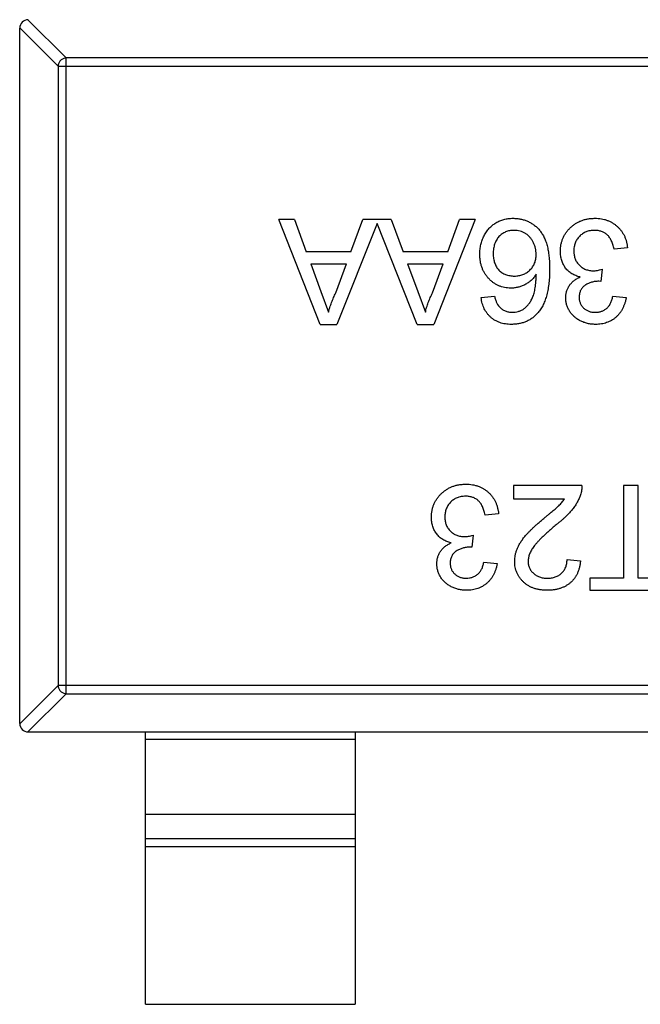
# Model space of a CAD drawing. Header units: millimetres. Extents: x 72 to 239, y 133 to 319.
# Tile 69 of 240: x 157.79 to 159.27, y 170.09 to 172.44. Entities that reach past the tile are written whole.
import ezdxf

# ---------------------------------------------------------------- set-up
doc = ezdxf.new("R2010")
doc.units = ezdxf.units.MM
doc.header["$LTSCALE"] = 5
doc.layers.get('0').update_dxf_attribs({"linetype": 'CONTINUOUS'})

msp = doc.modelspace()

# ---------------------------------------------------------------- linework, layer by layer
for p, q in [((157.8071, 172.4391), (157.8986, 172.3477)), ((157.8789, 172.328), (157.7875, 172.4194)), ((157.7875, 170.7591), (157.7875, 172.4191)), ((157.8789, 172.328), (160.696, 172.328)), ((157.8789, 172.328), (157.8789, 170.8502)), ((160.6763, 172.3477), (157.8986, 172.3477)), ((157.8986, 170.8305), (157.8986, 172.3477)), ((158.4429, 171.9619), (158.4055, 171.9619)), ((158.5047, 171.7119), (158.4055, 171.9619)), ((158.4429, 171.9619), (158.4713, 171.885)), ((158.64, 171.9524), (158.5445, 171.7119)), ((158.5779, 171.885), (158.6063, 171.9619)), ((158.6736, 171.9619), (158.6063, 171.9619)), ((158.7355, 171.7119), (158.64, 171.9524)), ((158.6736, 171.9619), (158.7021, 171.885)), ((158.8745, 171.9619), (158.7753, 171.7119)), ((158.8087, 171.885), (158.8371, 171.9619)), ((158.8745, 171.9619), (158.8371, 171.9619)), ((158.5779, 171.885), (158.4713, 171.885)), ((158.8087, 171.885), (158.7021, 171.885)), ((159.2377, 171.8946), (159.2057, 171.8914)), ((158.4819, 171.8561), (158.5673, 171.8561)), ((158.4819, 171.8561), (158.5062, 171.7904)), ((158.5417, 171.7869), (158.5673, 171.8561)), ((158.7127, 171.8561), (158.798, 171.8561)), ((158.7127, 171.8561), (158.737, 171.7904)), ((158.7725, 171.7869), (158.798, 171.8561)), ((159.1771, 171.8433), (159.1738, 171.8145)), ((159.1738, 171.8145), (159.1692, 171.8148)), ((158.5062, 171.7904), (158.5246, 171.7407)), ((158.737, 171.7904), (158.7554, 171.7407)), ((158.8884, 171.776), (158.9204, 171.7792)), ((159.2025, 171.7792), (159.2345, 171.776)), ((158.5047, 171.7119), (158.5445, 171.7119)), ((158.7355, 171.7119), (158.7753, 171.7119)), ((159.1288, 171.3273), (158.9653, 171.3273)), ((158.9653, 171.3273), (158.9653, 171.2952)), ((159.2634, 171.3273), (159.2281, 171.3273)), ((159.2281, 171.3273), (159.2281, 171.1061)), ((159.2634, 171.1061), (159.2634, 171.3273)), ((158.9653, 171.2952), (159.0876, 171.2952)), ((158.9301, 171.26), (158.898, 171.2568)), ((158.8695, 171.2087), (158.8662, 171.1798)), ((158.8662, 171.1798), (158.8615, 171.1802)), ((159.0935, 171.151), (159.1256, 171.1478)), ((158.8948, 171.1446), (158.9268, 171.1414)), ((159.2281, 171.1061), (159.148, 171.1061)), ((159.148, 171.1061), (159.148, 171.0773)), ((159.3435, 171.1061), (159.2634, 171.1061)), ((159.148, 171.0773), (159.3435, 171.0773)), ((157.7875, 170.7588), (157.8789, 170.8502)), ((160.696, 170.8502), (157.8789, 170.8502)), ((157.8986, 170.8305), (157.8071, 170.7391)), ((157.8986, 170.8305), (160.6763, 170.8305)), ((157.8075, 170.7391), (160.7675, 170.7391)), ((158.0875, 170.0891), (158.0875, 170.7391)), ((158.5875, 170.7391), (158.5875, 170.0891)), ((158.5875, 170.7213), (158.0875, 170.7213)), ((158.0875, 170.5431), (158.5875, 170.5431)), ((158.0875, 170.4851), (158.5875, 170.4851)), ((158.5875, 170.4653), (158.0875, 170.4653)), ((158.0875, 170.0891), (158.5875, 170.0891))]:
    msp.add_line(p, q)
for centre, start, end in [((157.8075, 172.4191), 90, 180), ((157.8075, 170.7591), 180, 270)]:
    msp.add_arc(centre, 0.02, start, end)
for points, knots in [([(157.8986, 172.3477), (157.896, 172.3476), (157.8909, 172.3465), (157.8845, 172.3421), (157.8801, 172.3356), (157.8789, 172.3305), (157.8789, 172.328)], [0, 0, 0, 0, 0.249032, 0.5, 0.750968, 1, 1, 1, 1]), ([(158.8852, 171.8796), (158.8853, 171.8834), (158.8856, 171.8911), (158.8875, 171.9023), (158.8907, 171.9131), (158.8945, 171.9217), (158.898, 171.9283), (158.901, 171.9328), (158.9042, 171.9372), (158.9075, 171.9413), (158.9112, 171.945), (158.9151, 171.9484), (158.9192, 171.9515), (158.9236, 171.9544), (158.9281, 171.9569), (158.9328, 171.9591), (158.9377, 171.961), (158.9427, 171.9625), (158.9478, 171.9637), (158.9532, 171.9645), (158.9586, 171.965), (158.9623, 171.9651), (158.9642, 171.9651)], [0, 0, 0, 0, 0.088899, 0.17544, 0.261633, 0.34801, 0.390819, 0.432814, 0.473776, 0.514166, 0.554107, 0.594121, 0.63362, 0.673585, 0.71348, 0.75336, 0.792891, 0.833007, 0.873643, 0.914893, 0.95695, 1, 1, 1, 1]), ([(158.9642, 171.9651), (158.9674, 171.965), (158.9736, 171.9648), (158.9826, 171.9635), (158.9912, 171.9613), (158.9994, 171.9582), (159.0072, 171.9543), (159.0144, 171.9495), (159.0213, 171.9437), (159.0276, 171.9371), (159.0334, 171.9295), (159.0383, 171.9207), (159.0425, 171.9108), (159.046, 171.8998), (159.0486, 171.8876), (159.0505, 171.8744), (159.0516, 171.86), (159.0518, 171.85), (159.0518, 171.8449)], [0, 0, 0, 0, 0.056157, 0.110133, 0.162537, 0.213912, 0.265146, 0.31651, 0.369179, 0.423123, 0.479276, 0.538691, 0.601978, 0.670125, 0.74365, 0.82281, 0.908261, 1, 1, 1, 1]), ([(159.0775, 171.8867), (159.0775, 171.8894), (159.0777, 171.8947), (159.0788, 171.9024), (159.0807, 171.9099), (159.0832, 171.917), (159.0865, 171.9239), (159.0906, 171.9304), (159.0954, 171.9366), (159.1008, 171.9424), (159.1068, 171.9478), (159.1132, 171.9524), (159.1201, 171.9563), (159.1273, 171.9595), (159.1349, 171.962), (159.1429, 171.9638), (159.1513, 171.9649), (159.157, 171.965), (159.16, 171.9651)], [0, 0, 0, 0, 0.063503, 0.124805, 0.18492, 0.244376, 0.303775, 0.364133, 0.425376, 0.488388, 0.551743, 0.61386, 0.67564, 0.737737, 0.800417, 0.864658, 0.930985, 1, 1, 1, 1]), ([(159.16, 171.9651), (159.1626, 171.9651), (159.1678, 171.965), (159.1753, 171.9639), (159.1826, 171.9625), (159.1894, 171.9603), (159.196, 171.9576), (159.2022, 171.9541), (159.2081, 171.9501), (159.2135, 171.9456), (159.2186, 171.9405), (159.2231, 171.935), (159.2269, 171.9291), (159.2303, 171.923), (159.2331, 171.9164), (159.2352, 171.9094), (159.2368, 171.9021), (159.2374, 171.8971), (159.2377, 171.8946)], [0, 0, 0, 0, 0.067794, 0.133464, 0.196934, 0.258481, 0.319787, 0.380431, 0.44099, 0.502867, 0.564806, 0.625526, 0.685604, 0.746041, 0.807347, 0.869717, 0.93379, 1, 1, 1, 1]), ([(158.9667, 171.9363), (158.9649, 171.9362), (158.9614, 171.9361), (158.9563, 171.9354), (158.9514, 171.9343), (158.9468, 171.9326), (158.9424, 171.9305), (158.9383, 171.9279), (158.9345, 171.9248), (158.9309, 171.9213), (158.9277, 171.9174), (158.9249, 171.9131), (158.9225, 171.9086), (158.9206, 171.9036), (158.9191, 171.8983), (158.918, 171.8927), (158.9173, 171.8867), (158.9173, 171.8827), (158.9172, 171.8806)], [0, 0, 0, 0, 0.063965, 0.124854, 0.184383, 0.242748, 0.2999, 0.357059, 0.415719, 0.475258, 0.535508, 0.596291, 0.657728, 0.721052, 0.786261, 0.853834, 0.925318, 1, 1, 1, 1]), ([(159.0198, 171.8789), (159.0197, 171.8814), (159.0195, 171.8864), (159.0182, 171.8938), (159.016, 171.901), (159.0129, 171.908), (159.0092, 171.9145), (159.0047, 171.9202), (158.9997, 171.9251), (158.9941, 171.9292), (158.9879, 171.9324), (158.9812, 171.9346), (158.9741, 171.936), (158.9692, 171.9362), (158.9667, 171.9363)], [0, 0, 0, 0, 0.086177, 0.171222, 0.257573, 0.34515, 0.431508, 0.513644, 0.593539, 0.672806, 0.752058, 0.831493, 0.913823, 1, 1, 1, 1]), ([(159.1588, 171.9363), (159.157, 171.9362), (159.1534, 171.9362), (159.1483, 171.9354), (159.1433, 171.9344), (159.1387, 171.9327), (159.1343, 171.9307), (159.1303, 171.9283), (159.1264, 171.9253), (159.1229, 171.922), (159.1198, 171.9183), (159.117, 171.9144), (159.1147, 171.9102), (159.1128, 171.9059), (159.1114, 171.9013), (159.1103, 171.8966), (159.1096, 171.8916), (159.1096, 171.8882), (159.1095, 171.8864)], [0, 0, 0, 0, 0.069461, 0.135658, 0.19962, 0.261651, 0.322053, 0.38234, 0.443223, 0.50493, 0.56682, 0.6276, 0.687476, 0.747351, 0.808174, 0.870133, 0.933721, 1, 1, 1, 1]), ([(159.2057, 171.8914), (159.2053, 171.8933), (159.2044, 171.897), (159.2028, 171.9024), (159.2012, 171.9073), (159.1991, 171.9118), (159.1971, 171.9159), (159.1947, 171.9196), (159.1921, 171.9229), (159.1893, 171.9258), (159.1863, 171.9282), (159.1831, 171.9304), (159.1797, 171.9322), (159.1759, 171.9337), (159.172, 171.9348), (159.1678, 171.9357), (159.1634, 171.9362), (159.1604, 171.9362), (159.1588, 171.9363)], [0, 0, 0, 0, 0.082566, 0.15976, 0.233155, 0.301356, 0.365752, 0.426437, 0.484185, 0.539549, 0.593156, 0.647048, 0.701446, 0.757, 0.81384, 0.873058, 0.934963, 1, 1, 1, 1]), ([(158.959, 171.7984), (158.9565, 171.7985), (158.9516, 171.7986), (158.9443, 171.7997), (158.9373, 171.8015), (158.9305, 171.8039), (158.9242, 171.8072), (158.918, 171.8111), (158.9122, 171.8157), (158.9067, 171.821), (158.9016, 171.8268), (158.8972, 171.8331), (158.8935, 171.8399), (158.8905, 171.847), (158.8881, 171.8546), (158.8864, 171.8625), (158.8854, 171.8709), (158.8853, 171.8766), (158.8852, 171.8796)], [0, 0, 0, 0, 0.061347, 0.121203, 0.179863, 0.238152, 0.296252, 0.35519, 0.415676, 0.478379, 0.541524, 0.603977, 0.666513, 0.729491, 0.79371, 0.859736, 0.928449, 1, 1, 1, 1]), ([(158.9172, 171.8806), (158.9173, 171.8786), (158.9173, 171.8746), (158.918, 171.8689), (158.919, 171.8635), (158.9206, 171.8585), (158.9224, 171.8537), (158.9248, 171.8493), (158.9276, 171.8452), (158.9308, 171.8415), (158.9343, 171.8381), (158.9382, 171.8352), (158.9424, 171.8328), (158.9469, 171.8307), (158.9517, 171.8292), (158.9569, 171.8281), (158.9623, 171.8274), (158.966, 171.8273), (158.9679, 171.8273)], [0, 0, 0, 0, 0.072229, 0.141252, 0.207439, 0.270245, 0.331238, 0.391254, 0.450152, 0.509008, 0.567734, 0.625726, 0.683708, 0.742407, 0.803094, 0.865865, 0.931379, 1, 1, 1, 1]), ([(159.1244, 171.825), (159.1226, 171.8255), (159.1191, 171.8264), (159.1141, 171.8282), (159.1093, 171.8304), (159.1048, 171.8328), (159.1007, 171.8357), (159.0967, 171.8388), (159.0932, 171.8424), (159.0899, 171.8463), (159.087, 171.8504), (159.0845, 171.8549), (159.0823, 171.8595), (159.0805, 171.8645), (159.0792, 171.8697), (159.0782, 171.8751), (159.0776, 171.8808), (159.0775, 171.8847), (159.0775, 171.8867)], [0, 0, 0, 0, 0.065828, 0.128938, 0.190858, 0.251186, 0.310974, 0.37005, 0.429672, 0.489507, 0.549975, 0.610075, 0.670915, 0.732909, 0.796711, 0.861825, 0.929892, 1, 1, 1, 1]), ([(159.1095, 171.8864), (159.1096, 171.8848), (159.1097, 171.8815), (159.1103, 171.8768), (159.1113, 171.8723), (159.1128, 171.868), (159.1146, 171.8639), (159.1169, 171.86), (159.1196, 171.8564), (159.1227, 171.853), (159.1261, 171.8499), (159.1298, 171.8473), (159.1337, 171.845), (159.1378, 171.8431), (159.1421, 171.8417), (159.1467, 171.8406), (159.1515, 171.84), (159.1547, 171.8399), (159.1564, 171.8399)], [0, 0, 0, 0, 0.067051, 0.13118, 0.193722, 0.254499, 0.314763, 0.375117, 0.436023, 0.498297, 0.560571, 0.621619, 0.681973, 0.742853, 0.804272, 0.867473, 0.932273, 1, 1, 1, 1]), ([(158.9679, 171.8273), (158.9697, 171.8273), (158.9732, 171.8274), (158.9783, 171.8281), (158.9832, 171.8292), (158.988, 171.8308), (158.9925, 171.8328), (158.9968, 171.8352), (159.0009, 171.8382), (159.0048, 171.8415), (159.0083, 171.8452), (159.0114, 171.8491), (159.0139, 171.8535), (159.0162, 171.858), (159.0178, 171.8628), (159.0189, 171.868), (159.0197, 171.8733), (159.0197, 171.877), (159.0198, 171.8789)], [0, 0, 0, 0, 0.064812, 0.127718, 0.189086, 0.249562, 0.309738, 0.370215, 0.431085, 0.493911, 0.55657, 0.617553, 0.678119, 0.739063, 0.801665, 0.864956, 0.93089, 1, 1, 1, 1]), ([(159.0518, 171.8449), (159.0518, 171.8419), (159.0518, 171.8361), (159.0514, 171.8276), (159.051, 171.8194), (159.0502, 171.8114), (159.0493, 171.8038), (159.048, 171.7965), (159.0467, 171.7895), (159.0451, 171.7828), (159.0433, 171.7764), (159.0412, 171.7704), (159.0391, 171.7646), (159.0366, 171.7591), (159.034, 171.7539), (159.031, 171.7491), (159.028, 171.7445), (159.0257, 171.7417), (159.0246, 171.7403)], [0, 0, 0, 0, 0.080034, 0.157854, 0.232564, 0.304731, 0.374384, 0.441663, 0.506048, 0.568692, 0.628715, 0.687238, 0.743227, 0.797567, 0.850239, 0.901629, 0.951067, 1, 1, 1, 1]), ([(159.1564, 171.8399), (159.1579, 171.8399), (159.161, 171.84), (159.1659, 171.8408), (159.1714, 171.8418), (159.1752, 171.8428), (159.1771, 171.8433)], [0, 0, 0, 0, 0.209403, 0.444401, 0.708272, 1, 1, 1, 1]), ([(159.0198, 171.8314), (159.0179, 171.8287), (159.0142, 171.8235), (159.0077, 171.8167), (159.0006, 171.811), (158.9928, 171.8064), (158.9847, 171.8028), (158.9763, 171.8003), (158.9677, 171.7987), (158.962, 171.7985), (158.959, 171.7984)], [0, 0, 0, 0, 0.13549, 0.265229, 0.390778, 0.51542, 0.638317, 0.759642, 0.878902, 1, 1, 1, 1]), ([(158.9899, 171.7482), (158.992, 171.7499), (158.9963, 171.7534), (159.0019, 171.76), (159.0069, 171.7677), (159.0106, 171.7748), (159.0132, 171.7812), (159.0149, 171.7867), (159.0163, 171.7927), (159.0175, 171.7993), (159.0185, 171.8065), (159.0192, 171.8143), (159.0197, 171.8227), (159.0197, 171.8284), (159.0198, 171.8314)], [0, 0, 0, 0, 0.088609, 0.181893, 0.280787, 0.38702, 0.444107, 0.506454, 0.574396, 0.647656, 0.726426, 0.811458, 0.90278, 1, 1, 1, 1]), ([(159.0903, 171.7755), (159.0904, 171.778), (159.0906, 171.7832), (159.0923, 171.7907), (159.095, 171.7978), (159.0988, 171.8045), (159.1036, 171.8107), (159.1096, 171.8162), (159.1165, 171.8212), (159.1217, 171.8237), (159.1244, 171.825)], [0, 0, 0, 0, 0.121951, 0.240787, 0.35855, 0.479066, 0.601519, 0.727551, 0.859932, 1, 1, 1, 1]), ([(159.1692, 171.8148), (159.1663, 171.8147), (159.1605, 171.8145), (159.1521, 171.8126), (159.1441, 171.8098), (159.1379, 171.8063), (159.1333, 171.8031), (159.1305, 171.8001), (159.1279, 171.797), (159.1259, 171.7935), (159.1242, 171.7897), (159.1232, 171.7856), (159.1224, 171.7811), (159.1224, 171.7781), (159.1224, 171.7765)], [0, 0, 0, 0, 0.129789, 0.254605, 0.378435, 0.50292, 0.565018, 0.624848, 0.683448, 0.742765, 0.802757, 0.86522, 0.930779, 1, 1, 1, 1]), ([(158.5246, 171.7407), (158.5256, 171.7447), (158.5275, 171.7526), (158.5315, 171.7643), (158.5361, 171.7758), (158.5398, 171.7832), (158.5417, 171.7869)], [0, 0, 0, 0, 0.247294, 0.495608, 0.746359, 1, 1, 1, 1]), ([(158.7554, 171.7407), (158.7563, 171.7447), (158.7582, 171.7526), (158.7623, 171.7643), (158.7668, 171.7758), (158.7706, 171.7832), (158.7725, 171.7869)], [0, 0, 0, 0, 0.247294, 0.495608, 0.746359, 1, 1, 1, 1]), ([(158.9606, 171.7119), (158.9581, 171.7119), (158.9533, 171.712), (158.9463, 171.7128), (158.9396, 171.7142), (158.9333, 171.716), (158.9273, 171.7185), (158.9216, 171.7214), (158.9163, 171.7248), (158.9113, 171.7289), (158.9067, 171.7333), (158.9027, 171.7382), (158.8991, 171.7435), (158.8959, 171.7492), (158.8933, 171.7553), (158.8911, 171.7618), (158.8895, 171.7688), (158.8888, 171.7736), (158.8884, 171.776)], [0, 0, 0, 0, 0.068499, 0.134572, 0.198208, 0.259784, 0.319951, 0.379508, 0.438814, 0.498497, 0.558182, 0.617438, 0.677522, 0.737959, 0.80033, 0.86409, 0.930622, 1, 1, 1, 1]), ([(158.9204, 171.7792), (158.9211, 171.7765), (158.9224, 171.7713), (158.9252, 171.7642), (158.9282, 171.7583), (158.9308, 171.7551), (158.932, 171.7536)], [0, 0, 0, 0, 0.299802, 0.564331, 0.796204, 1, 1, 1, 1]), ([(159.1614, 171.7119), (159.1582, 171.712), (159.1517, 171.7122), (159.1423, 171.7139), (159.1333, 171.7166), (159.1248, 171.7203), (159.1169, 171.7249), (159.1099, 171.7304), (159.1039, 171.7367), (159.099, 171.7438), (159.0952, 171.7513), (159.0923, 171.7591), (159.0906, 171.7672), (159.0904, 171.7727), (159.0903, 171.7755)], [0, 0, 0, 0, 0.092054, 0.181008, 0.26913, 0.357137, 0.443549, 0.526433, 0.607453, 0.688385, 0.767854, 0.845531, 0.922529, 1, 1, 1, 1]), ([(159.1224, 171.7765), (159.1224, 171.7752), (159.1224, 171.7727), (159.1229, 171.7691), (159.1238, 171.7657), (159.125, 171.7624), (159.1265, 171.7592), (159.1283, 171.7563), (159.1305, 171.7534), (159.133, 171.7509), (159.1357, 171.7485), (159.1387, 171.7464), (159.1418, 171.7446), (159.1452, 171.7433), (159.1487, 171.7421), (159.1524, 171.7413), (159.1564, 171.7408), (159.1591, 171.7408), (159.1604, 171.7407)], [0, 0, 0, 0, 0.065093, 0.127304, 0.188122, 0.247131, 0.306077, 0.365678, 0.426103, 0.487841, 0.550317, 0.611805, 0.672737, 0.734883, 0.79768, 0.862475, 0.929775, 1, 1, 1, 1]), ([(159.1604, 171.7407), (159.1631, 171.7409), (159.1683, 171.7411), (159.1757, 171.7429), (159.1824, 171.7459), (159.1874, 171.7495), (159.1909, 171.7529), (159.1933, 171.7558), (159.1955, 171.7589), (159.1974, 171.7624), (159.199, 171.7662), (159.2005, 171.7702), (159.2017, 171.7746), (159.2022, 171.7777), (159.2025, 171.7792)], [0, 0, 0, 0, 0.127797, 0.246795, 0.362284, 0.477652, 0.536237, 0.59559, 0.656344, 0.719085, 0.784349, 0.852876, 0.924551, 1, 1, 1, 1]), ([(159.2345, 171.776), (159.234, 171.7735), (159.2331, 171.7687), (159.2311, 171.7616), (159.2286, 171.7551), (159.2257, 171.7489), (159.2224, 171.7432), (159.2186, 171.7379), (159.2144, 171.733), (159.2098, 171.7286), (159.2048, 171.7246), (159.1995, 171.7212), (159.1938, 171.7183), (159.1879, 171.716), (159.1817, 171.7141), (159.1752, 171.7129), (159.1684, 171.712), (159.1638, 171.7119), (159.1614, 171.7119)], [0, 0, 0, 0, 0.071036, 0.139343, 0.204958, 0.268332, 0.330129, 0.390664, 0.450861, 0.510587, 0.570374, 0.629455, 0.687994, 0.747581, 0.807839, 0.870034, 0.93381, 1, 1, 1, 1]), ([(158.932, 171.7536), (158.9331, 171.7525), (158.9351, 171.7505), (158.9385, 171.7479), (158.9421, 171.7457), (158.9458, 171.7439), (158.9498, 171.7425), (158.9539, 171.7415), (158.9582, 171.7409), (158.9612, 171.7408), (158.9627, 171.7407)], [0, 0, 0, 0, 0.128545, 0.252818, 0.375212, 0.497113, 0.618546, 0.742222, 0.869458, 1, 1, 1, 1]), ([(159.0246, 171.7403), (159.0226, 171.738), (159.0186, 171.7335), (159.0118, 171.7278), (159.0045, 171.7228), (158.9967, 171.7188), (158.9884, 171.7157), (158.9796, 171.7135), (158.9702, 171.7122), (158.9638, 171.712), (158.9606, 171.7119)], [0, 0, 0, 0, 0.125625, 0.247619, 0.368528, 0.488104, 0.609878, 0.735382, 0.864448, 1, 1, 1, 1]), ([(158.9627, 171.7407), (158.9651, 171.7408), (158.9698, 171.741), (158.9768, 171.7425), (158.9836, 171.7447), (158.9878, 171.747), (158.9899, 171.7482)], [0, 0, 0, 0, 0.252584, 0.499095, 0.747119, 1, 1, 1, 1]), ([(158.7698, 171.2521), (158.7699, 171.2548), (158.77, 171.26), (158.7711, 171.2678), (158.773, 171.2753), (158.7755, 171.2824), (158.7788, 171.2893), (158.7829, 171.2958), (158.7877, 171.302), (158.7931, 171.3078), (158.7991, 171.3131), (158.8055, 171.3178), (158.8124, 171.3217), (158.8196, 171.3249), (158.8272, 171.3274), (158.8352, 171.3292), (158.8436, 171.3303), (158.8494, 171.3304), (158.8523, 171.3305)], [0, 0, 0, 0, 0.063503, 0.124805, 0.18492, 0.244376, 0.303775, 0.364133, 0.425376, 0.488388, 0.551743, 0.61386, 0.67564, 0.737737, 0.800417, 0.864658, 0.930985, 1, 1, 1, 1]), ([(158.8523, 171.3305), (158.8549, 171.3304), (158.8601, 171.3303), (158.8676, 171.3293), (158.8749, 171.3279), (158.8817, 171.3257), (158.8883, 171.323), (158.8945, 171.3195), (158.9004, 171.3155), (158.9058, 171.3109), (158.9109, 171.3059), (158.9154, 171.3004), (158.9192, 171.2945), (158.9226, 171.2883), (158.9254, 171.2818), (158.9275, 171.2748), (158.9291, 171.2675), (158.9297, 171.2625), (158.9301, 171.26)], [0, 0, 0, 0, 0.067794, 0.133464, 0.196934, 0.258481, 0.319787, 0.380431, 0.44099, 0.502867, 0.564806, 0.625526, 0.685604, 0.746041, 0.807347, 0.869717, 0.93379, 1, 1, 1, 1]), ([(159.1288, 171.3273), (159.1288, 171.3254), (159.1288, 171.3216), (159.1281, 171.316), (159.1271, 171.3104), (159.126, 171.3068), (159.1254, 171.305)], [0, 0, 0, 0, 0.252643, 0.50444, 0.750407, 1, 1, 1, 1]), ([(158.8511, 171.3016), (158.8493, 171.3016), (158.8457, 171.3016), (158.8406, 171.3008), (158.8356, 171.2998), (158.831, 171.2981), (158.8266, 171.2961), (158.8226, 171.2936), (158.8187, 171.2907), (158.8153, 171.2874), (158.8121, 171.2837), (158.8093, 171.2798), (158.807, 171.2756), (158.8051, 171.2713), (158.8037, 171.2667), (158.8026, 171.262), (158.8019, 171.257), (158.8019, 171.2536), (158.8018, 171.2518)], [0, 0, 0, 0, 0.069461, 0.135658, 0.19962, 0.261651, 0.322053, 0.38234, 0.443223, 0.50493, 0.56682, 0.6276, 0.687476, 0.747351, 0.808174, 0.870133, 0.933721, 1, 1, 1, 1]), ([(158.898, 171.2568), (158.8976, 171.2587), (158.8967, 171.2624), (158.8952, 171.2678), (158.8935, 171.2727), (158.8914, 171.2772), (158.8894, 171.2813), (158.887, 171.285), (158.8844, 171.2883), (158.8817, 171.2912), (158.8787, 171.2936), (158.8754, 171.2958), (158.872, 171.2976), (158.8682, 171.2991), (158.8643, 171.3002), (158.8601, 171.3011), (158.8557, 171.3016), (158.8527, 171.3016), (158.8511, 171.3016)], [0, 0, 0, 0, 0.082566, 0.15976, 0.233155, 0.301356, 0.365752, 0.426437, 0.484185, 0.539549, 0.593156, 0.647048, 0.701446, 0.757, 0.81384, 0.873058, 0.934963, 1, 1, 1, 1]), ([(159.0379, 171.2489), (159.0401, 171.2506), (159.0442, 171.254), (159.0502, 171.259), (159.0555, 171.2635), (159.0603, 171.2674), (159.0645, 171.271), (159.0681, 171.2741), (159.0711, 171.2768), (159.0756, 171.2809), (159.0813, 171.2868), (159.0856, 171.2925), (159.0876, 171.2952)], [0, 0, 0, 0, 0.1242, 0.23683, 0.339495, 0.431254, 0.511455, 0.581223, 0.640495, 0.688308, 0.850333, 1, 1, 1, 1]), ([(159.1254, 171.305), (159.1244, 171.3021), (159.1222, 171.2962), (159.1178, 171.2876), (159.1127, 171.279), (159.1077, 171.272), (159.1031, 171.2665), (159.0992, 171.2621), (159.095, 171.2577), (159.0903, 171.2531), (159.0852, 171.2484), (159.0798, 171.2436), (159.074, 171.2387), (159.0699, 171.2354), (159.0678, 171.2338)], [0, 0, 0, 0, 0.100388, 0.204407, 0.310686, 0.422157, 0.480685, 0.543238, 0.6095, 0.679555, 0.753841, 0.831641, 0.913813, 1, 1, 1, 1]), ([(158.8167, 171.1904), (158.8149, 171.1909), (158.8114, 171.1918), (158.8064, 171.1936), (158.8016, 171.1957), (158.7971, 171.1982), (158.793, 171.2011), (158.7891, 171.2042), (158.7855, 171.2078), (158.7823, 171.2117), (158.7793, 171.2158), (158.7768, 171.2203), (158.7746, 171.2249), (158.7728, 171.2298), (158.7715, 171.2351), (158.7705, 171.2405), (158.7699, 171.2462), (158.7698, 171.2501), (158.7698, 171.2521)], [0, 0, 0, 0, 0.065828, 0.128938, 0.190858, 0.251186, 0.310974, 0.37005, 0.429672, 0.489507, 0.549975, 0.610075, 0.670915, 0.732909, 0.796711, 0.861825, 0.929892, 1, 1, 1, 1]), ([(158.8018, 171.2518), (158.8019, 171.2502), (158.802, 171.2469), (158.8026, 171.2422), (158.8036, 171.2377), (158.8051, 171.2334), (158.8069, 171.2293), (158.8092, 171.2254), (158.8119, 171.2218), (158.815, 171.2184), (158.8184, 171.2153), (158.8221, 171.2127), (158.826, 171.2104), (158.8301, 171.2085), (158.8344, 171.2071), (158.839, 171.206), (158.8438, 171.2054), (158.8471, 171.2053), (158.8487, 171.2053)], [0, 0, 0, 0, 0.067051, 0.13118, 0.193722, 0.254499, 0.314763, 0.375117, 0.436023, 0.498297, 0.560571, 0.621619, 0.681973, 0.742853, 0.804272, 0.867473, 0.932273, 1, 1, 1, 1]), ([(158.9685, 171.1463), (158.9686, 171.1488), (158.9687, 171.1537), (158.9698, 171.1611), (158.9716, 171.1684), (158.9741, 171.1758), (158.9774, 171.1832), (158.9816, 171.1907), (158.9869, 171.1983), (158.9919, 171.2049), (158.9966, 171.2103), (159.0007, 171.2148), (159.0055, 171.2196), (159.0108, 171.2249), (159.0168, 171.2303), (159.0232, 171.2363), (159.0304, 171.2424), (159.0353, 171.2467), (159.0379, 171.2489)], [0, 0, 0, 0, 0.057945, 0.116018, 0.174826, 0.234683, 0.296827, 0.364061, 0.436192, 0.51426, 0.556976, 0.604856, 0.657675, 0.715751, 0.77884, 0.847501, 0.921228, 1, 1, 1, 1]), ([(159.0678, 171.2338), (159.0646, 171.2311), (159.0584, 171.2259), (159.0496, 171.2181), (159.0416, 171.2109), (159.0345, 171.2042), (159.0282, 171.1979), (159.0228, 171.1922), (159.0181, 171.1869), (159.0142, 171.182), (159.0109, 171.1774), (159.0082, 171.1729), (159.0059, 171.1684), (159.0039, 171.164), (159.0024, 171.1596), (159.0014, 171.1552), (159.0007, 171.1509), (159.0006, 171.148), (159.0006, 171.1466)], [0, 0, 0, 0, 0.11141, 0.214526, 0.309417, 0.396087, 0.474284, 0.544374, 0.60642, 0.660582, 0.709794, 0.756451, 0.800767, 0.843168, 0.884295, 0.923885, 0.962359, 1, 1, 1, 1]), ([(158.8487, 171.2053), (158.8502, 171.2053), (158.8533, 171.2054), (158.8582, 171.2061), (158.8637, 171.2072), (158.8675, 171.2082), (158.8695, 171.2087)], [0, 0, 0, 0, 0.209403, 0.444401, 0.708272, 1, 1, 1, 1]), ([(158.7826, 171.1408), (158.7827, 171.1434), (158.7829, 171.1486), (158.7846, 171.156), (158.7873, 171.1631), (158.7911, 171.1699), (158.7959, 171.1761), (158.8019, 171.1816), (158.8088, 171.1865), (158.814, 171.1891), (158.8167, 171.1904)], [0, 0, 0, 0, 0.121951, 0.240787, 0.35855, 0.479066, 0.601519, 0.727551, 0.859932, 1, 1, 1, 1]), ([(158.8615, 171.1802), (158.8586, 171.1801), (158.8528, 171.1799), (158.8444, 171.178), (158.8364, 171.1751), (158.8302, 171.1717), (158.8256, 171.1685), (158.8228, 171.1655), (158.8202, 171.1624), (158.8182, 171.1589), (158.8165, 171.1551), (158.8155, 171.1509), (158.8147, 171.1465), (158.8147, 171.1435), (158.8147, 171.1419)], [0, 0, 0, 0, 0.129789, 0.254605, 0.378435, 0.50292, 0.565018, 0.624848, 0.683448, 0.742765, 0.802757, 0.86522, 0.930779, 1, 1, 1, 1]), ([(159.0461, 171.1061), (159.0479, 171.1062), (159.0513, 171.1062), (159.0562, 171.1068), (159.061, 171.1077), (159.0654, 171.109), (159.0696, 171.1107), (159.0735, 171.1128), (159.0772, 171.1152), (159.0805, 171.118), (159.0836, 171.1211), (159.0862, 171.1245), (159.0884, 171.1282), (159.0902, 171.1322), (159.0917, 171.1365), (159.0928, 171.1411), (159.0933, 171.146), (159.0935, 171.1493), (159.0935, 171.151)], [0, 0, 0, 0, 0.070696, 0.138358, 0.20337, 0.2657, 0.327256, 0.386512, 0.445858, 0.505173, 0.56378, 0.622343, 0.680824, 0.739795, 0.800801, 0.864239, 0.930631, 1, 1, 1, 1]), ([(158.8537, 171.0773), (158.8505, 171.0774), (158.8441, 171.0776), (158.8346, 171.0792), (158.8256, 171.082), (158.8171, 171.0857), (158.8092, 171.0903), (158.8022, 171.0958), (158.7962, 171.1021), (158.7913, 171.1092), (158.7875, 171.1167), (158.7846, 171.1245), (158.7829, 171.1326), (158.7827, 171.1381), (158.7826, 171.1408)], [0, 0, 0, 0, 0.092054, 0.181008, 0.26913, 0.357137, 0.443549, 0.526433, 0.607453, 0.688385, 0.767854, 0.845531, 0.922529, 1, 1, 1, 1]), ([(158.8147, 171.1419), (158.8147, 171.1406), (158.8147, 171.1381), (158.8153, 171.1345), (158.8161, 171.131), (158.8173, 171.1277), (158.8188, 171.1246), (158.8206, 171.1217), (158.8228, 171.1188), (158.8253, 171.1163), (158.828, 171.1138), (158.831, 171.1118), (158.8341, 171.11), (158.8375, 171.1086), (158.841, 171.1075), (158.8448, 171.1067), (158.8487, 171.1062), (158.8514, 171.1062), (158.8527, 171.1061)], [0, 0, 0, 0, 0.065093, 0.127304, 0.188122, 0.247131, 0.306077, 0.365678, 0.426103, 0.487841, 0.550317, 0.611805, 0.672737, 0.734883, 0.79768, 0.862475, 0.929775, 1, 1, 1, 1]), ([(158.8527, 171.1061), (158.8554, 171.1062), (158.8606, 171.1064), (158.868, 171.1083), (158.8747, 171.1113), (158.8797, 171.1149), (158.8832, 171.1183), (158.8857, 171.1211), (158.8878, 171.1243), (158.8897, 171.1278), (158.8914, 171.1316), (158.8928, 171.1356), (158.894, 171.14), (158.8945, 171.143), (158.8948, 171.1446)], [0, 0, 0, 0, 0.127797, 0.246795, 0.362284, 0.477652, 0.536237, 0.59559, 0.656344, 0.719085, 0.784349, 0.852876, 0.924551, 1, 1, 1, 1]), ([(158.9268, 171.1414), (158.9263, 171.1389), (158.9254, 171.134), (158.9234, 171.127), (158.9209, 171.1204), (158.918, 171.1143), (158.9147, 171.1086), (158.9109, 171.1033), (158.9067, 171.0984), (158.9021, 171.094), (158.8971, 171.09), (158.8918, 171.0866), (158.8861, 171.0837), (158.8802, 171.0814), (158.874, 171.0795), (158.8675, 171.0783), (158.8607, 171.0774), (158.8561, 171.0773), (158.8537, 171.0773)], [0, 0, 0, 0, 0.071036, 0.139343, 0.204958, 0.268332, 0.330129, 0.390664, 0.450861, 0.510587, 0.570374, 0.629455, 0.687994, 0.747581, 0.807839, 0.870034, 0.93381, 1, 1, 1, 1]), ([(159.0454, 171.0773), (159.0425, 171.0773), (159.0369, 171.0774), (159.0287, 171.0784), (159.021, 171.08), (159.0137, 171.0821), (159.0068, 171.0849), (159.0005, 171.0883), (158.9946, 171.0924), (158.9892, 171.097), (158.9843, 171.1021), (158.9801, 171.1075), (158.9766, 171.1133), (158.9735, 171.1193), (158.9713, 171.1256), (158.9697, 171.1322), (158.9686, 171.1392), (158.9686, 171.1439), (158.9685, 171.1463)], [0, 0, 0, 0, 0.074712, 0.145539, 0.213339, 0.278615, 0.342094, 0.40389, 0.465063, 0.526577, 0.587328, 0.64638, 0.704345, 0.761672, 0.819418, 0.878039, 0.937796, 1, 1, 1, 1]), ([(159.0006, 171.1466), (159.0006, 171.1452), (159.0007, 171.1424), (159.0013, 171.1384), (159.0022, 171.1345), (159.0037, 171.1308), (159.0054, 171.1273), (159.0076, 171.124), (159.0102, 171.1208), (159.0132, 171.1178), (159.0164, 171.115), (159.02, 171.1127), (159.0237, 171.1106), (159.0277, 171.1089), (159.032, 171.1077), (159.0365, 171.1068), (159.0413, 171.1062), (159.0445, 171.1062), (159.0461, 171.1061)], [0, 0, 0, 0, 0.061762, 0.121174, 0.179421, 0.236843, 0.294322, 0.353191, 0.412721, 0.474522, 0.537057, 0.599591, 0.662367, 0.725246, 0.790316, 0.857724, 0.927232, 1, 1, 1, 1]), ([(159.1256, 171.1478), (159.1252, 171.145), (159.1246, 171.1396), (159.123, 171.1317), (159.1208, 171.1244), (159.1181, 171.1175), (159.1148, 171.1112), (159.111, 171.1053), (159.1065, 171.1001), (159.1016, 171.0952), (159.0961, 171.091), (159.0902, 171.0873), (159.0838, 171.0842), (159.077, 171.0817), (159.0697, 171.0797), (159.062, 171.0783), (159.0539, 171.0775), (159.0483, 171.0773), (159.0454, 171.0773)], [0, 0, 0, 0, 0.070675, 0.137493, 0.201473, 0.262869, 0.32255, 0.380737, 0.43822, 0.495487, 0.553484, 0.611346, 0.670644, 0.731587, 0.794183, 0.859445, 0.928208, 1, 1, 1, 1]), ([(157.8789, 170.8502), (157.8789, 170.8477), (157.8801, 170.8426), (157.8845, 170.8362), (157.8909, 170.8318), (157.896, 170.8306), (157.8986, 170.8305)], [0, 0, 0, 0, 0.249032, 0.5, 0.750968, 1, 1, 1, 1])]:
    msp.add_open_spline(points, degree=3, knots=knots)

doc.saveas('drawing.dxf')
